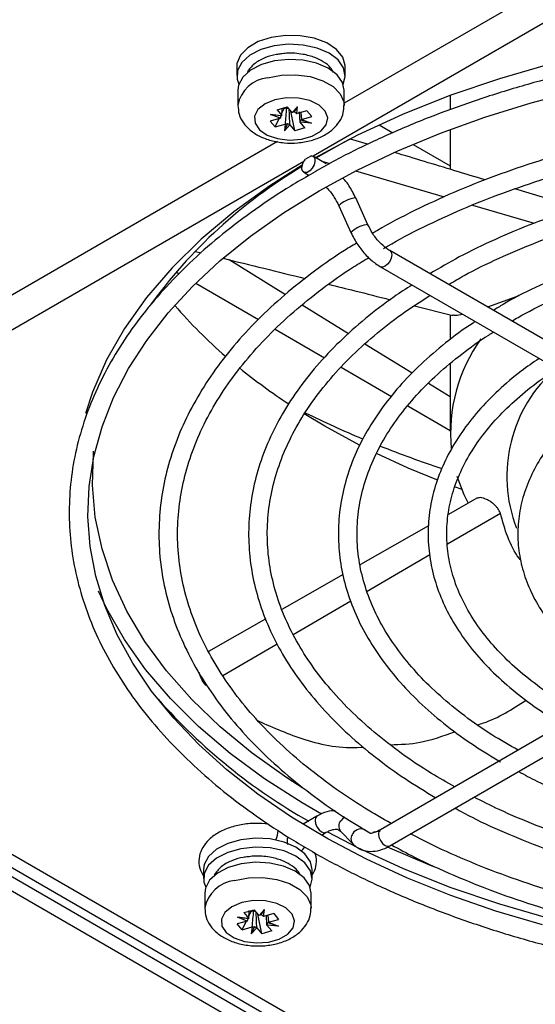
# Model space of a CAD drawing. Header units: millimetres. Extents: x 11 to 939, y -289 to 1138.
# Tile 5 of 86: x 792 to 815, y -262 to -217. Entities that reach past the tile are written whole.
import ezdxf

# ---------------------------------------------------------------- set-up
doc = ezdxf.new("R2010")
doc.units = ezdxf.units.MM

msp = doc.modelspace()

# ---------------------------------------------------------------- linework, layer by layer
at = {"color": 8, "linetype": 'Continuous', "lineweight": 25}
for p, q in [((883.57, -178.382), (805.311, -223.56)), ((804.886, -223.805), (770.928, -243.409))]:
    msp.add_line(p, q, dxfattribs=at)
at = {"color": 7, "linetype": 'Continuous', "lineweight": 25}
for p, q in [((839.049, -202.492), (806.728, -221.15)), ((801.828, -219.488), (801.828, -219.897)), ((806.778, -219.897), (806.778, -219.488)), ((801.878, -220.556), (801.878, -221.25)), ((806.728, -221.25), (806.728, -220.556)), ((811.563, -220.794), (811.563, -221.442)), ((803.666, -221.448), (804.129, -221.318)), ((803.94, -221.371), (803.974, -221.412)), ((804.111, -221.373), (803.974, -221.412)), ((804.352, -221.582), (804.129, -221.318)), ((804.606, -221.313), (804.352, -221.582)), ((804.459, -221.549), (804.606, -221.313)), ((804.563, -221.624), (804.606, -221.313)), ((803.817, -221.834), (803.359, -221.963)), ((803.367, -221.662), (803.889, -221.713)), ((803.817, -221.834), (803.367, -221.662)), ((803.848, -221.721), (803.367, -221.662)), ((803.585, -222.23), (803.766, -221.848)), ((803.666, -221.448), (803.889, -221.713)), ((803.819, -221.832), (803.817, -221.834)), ((803.889, -221.713), (803.891, -221.713)), ((803.891, -221.713), (803.904, -221.433)), ((803.897, -221.573), (803.974, -221.412)), ((804.477, -222.408), (804.296, -221.515)), ((804.352, -221.582), (804.354, -221.583)), ((804.561, -221.624), (804.563, -221.624)), ((805.021, -221.495), (804.563, -221.624)), ((804.715, -222.01), (804.695, -221.548)), ((804.756, -221.57), (804.786, -221.891)), ((804.789, -221.891), (805.247, -221.762)), ((805.021, -221.495), (805.247, -221.762)), ((803.585, -222.23), (803.359, -221.963)), ((803.585, -222.23), (804.043, -222.101)), ((804.147, -222.075), (804, -222.412)), ((804.043, -222.101), (804, -222.412)), ((804, -222.412), (804.254, -222.143)), ((804.045, -222.1), (804.043, -222.101)), ((804.254, -222.143), (804.252, -222.141)), ((804.254, -222.143), (804.477, -222.408)), ((804.94, -222.277), (804.477, -222.408)), ((804.716, -222.013), (804.715, -222.01)), ((804.94, -222.277), (804.716, -222.013)), ((805.239, -222.063), (804.716, -222.013)), ((804.758, -221.903), (805.239, -222.063)), ((804.786, -221.891), (804.789, -221.891)), ((804.789, -221.891), (805.239, -222.063)), ((808.315, -222.134), (808.951, -222.501)), ((811.563, -222.353), (811.563, -224.164)), ((803.694, -222.902), (771.373, -241.56)), ((807.79, -223.02), (807.013, -222.785)), ((809.868, -223.03), (811.563, -224.009)), ((805.238, -223.54), (804.959, -223.7)), ((805.912, -223.906), (805.311, -223.559)), ((805.703, -223.786), (806.072, -223.894)), ((804.886, -224.295), (805.129, -224.436)), ((807.248, -224.237), (811.289, -225.417)), ((817.363, -225.92), (814.504, -225.054)), ((806.481, -225.819), (807.036, -227.038)), ((807.81, -226.685), (807.254, -225.466)), ((812.572, -225.792), (815.387, -226.614)), ((799.953, -227.906), (800.205, -227.967)), ((828.742, -239.372), (808.803, -227.862)), ((804.045, -229.867), (801.481, -228.279)), ((799.069, -228.83), (799.213, -228.913)), ((808.378, -228.598), (828.317, -240.108)), ((799.967, -229.349), (802.821, -230.996)), ((814.692, -229.923), (813.254, -230.431)), ((806.923, -231.648), (804.81, -230.34)), ((809.926, -230.372), (811.677, -230.812)), ((811.563, -230.783), (811.563, -231.91)), ((803.588, -231.439), (805.834, -232.735)), ((809.825, -233.445), (807.675, -232.114)), ((811.563, -233.005), (811.563, -236.097)), ((806.589, -233.172), (808.883, -234.496)), ((811.563, -234.521), (810.568, -233.904)), ((809.629, -234.926), (811.563, -236.043)), ((812.098, -238.738), (811.76, -238.613)), ((812.77, -239.134), (811.48, -239.869)), ((811.435, -241.216), (813.843, -239.807)), ((807.77, -243.36), (810.627, -241.689)), ((806.682, -242.605), (803.889, -244.198)), ((828.317, -242.71), (808.378, -254.22)), ((804.404, -245.33), (807.025, -243.796)), ((808.803, -254.957), (828.742, -243.446)), ((803.152, -244.618), (800.548, -246.103)), ((801.201, -247.204), (803.677, -245.756)), ((780.686, -250.063), (813.92, -269.248)), ((781.058, -249.866), (822.794, -273.96)), ((781.958, -249.777), (823.466, -273.738)), ((780.12, -250.389), (813.354, -269.575)), ((805.487, -253.603), (804.857, -253.967)), ((805.691, -254.467), (805.912, -254.339)), ((806.561, -254.286), (807.117, -254.863)), ((808.383, -254.218), (808.378, -254.22)), ((800.321, -256.035), (800.321, -256.444)), ((805.271, -256.444), (805.271, -256.035)), ((800.371, -257.103), (800.371, -257.797)), ((805.221, -257.797), (805.221, -257.103)), ((802.159, -257.995), (802.622, -257.865)), ((802.159, -257.995), (802.382, -258.259)), ((802.384, -258.26), (802.401, -257.896)), ((802.39, -258.12), (802.467, -257.959)), ((802.433, -257.918), (802.467, -257.959)), ((802.604, -257.92), (802.467, -257.959)), ((802.845, -258.129), (802.622, -257.865)), ((802.97, -258.955), (802.789, -258.062)), ((803.099, -257.86), (802.845, -258.129)), ((802.845, -258.129), (802.847, -258.129)), ((802.951, -258.096), (803.099, -257.86)), ((803.056, -258.171), (803.099, -257.86)), ((803.514, -258.042), (803.056, -258.171)), ((803.208, -258.557), (803.19, -258.133)), ((803.249, -258.117), (803.279, -258.438)), ((803.514, -258.042), (803.74, -258.309)), ((802.31, -258.381), (801.852, -258.51)), ((802.078, -258.777), (801.852, -258.51)), ((801.86, -258.209), (802.382, -258.259)), ((802.31, -258.381), (801.86, -258.209)), ((802.341, -258.268), (801.86, -258.209)), ((802.078, -258.777), (802.259, -258.395)), ((802.312, -258.379), (802.31, -258.381)), ((802.382, -258.259), (802.384, -258.26)), ((803.054, -258.17), (803.056, -258.171)), ((803.209, -258.56), (803.208, -258.557)), ((803.433, -258.824), (803.209, -258.56)), ((803.732, -258.61), (803.209, -258.56)), ((803.251, -258.45), (803.732, -258.61)), ((803.279, -258.438), (803.282, -258.438)), ((803.282, -258.438), (803.74, -258.309)), ((803.282, -258.438), (803.732, -258.61)), ((802.078, -258.777), (802.536, -258.648)), ((802.64, -258.622), (802.493, -258.959)), ((802.536, -258.648), (802.493, -258.959)), ((802.493, -258.959), (802.747, -258.69)), ((802.538, -258.646), (802.536, -258.648)), ((802.747, -258.69), (802.745, -258.688)), ((802.747, -258.69), (802.97, -258.955)), ((803.433, -258.824), (802.97, -258.955))]:
    msp.add_line(p, q, dxfattribs=at)
at = {"color": 7, "linetype": 'Continuous', "lineweight": 25, "flags": 128}
for points in [[(857.442, -223.632), (855.513, -222.606), (853.463, -221.661), (851.302, -220.802), (849.041, -220.035), (846.692, -219.361), (844.265, -218.785), (841.775, -218.31), (839.232, -217.938), (836.65, -217.671), (834.042, -217.511), (831.421, -217.457), (828.799, -217.511), (826.191, -217.671), (823.609, -217.938), (821.066, -218.31), (818.576, -218.785), (816.149, -219.361), (813.8, -220.035), (811.539, -220.802), (809.378, -221.661), (807.328, -222.606), (805.399, -223.632)], [(806.778, -219.488), (806.777, -219.44), (806.662, -219.056), (806.373, -218.705), (805.93, -218.411), (805.366, -218.198), (804.723, -218.08), (804.05, -218.067), (803.395, -218.159), (802.807, -218.35), (802.331, -218.625), (802.001, -218.964), (801.841, -219.342), (801.828, -219.488)], [(806.683, -220.288), (806.777, -219.931), (806.702, -219.544), (806.448, -219.184), (806.035, -218.876), (805.494, -218.644), (804.865, -218.505), (804.194, -218.469), (803.53, -218.539), (802.925, -218.71), (802.421, -218.969), (802.057, -219.296), (801.86, -219.668), (801.844, -220.057), (801.923, -220.288)], [(806.728, -220.556), (806.653, -220.211), (806.405, -219.858), (806, -219.556), (805.47, -219.329), (804.853, -219.193), (804.196, -219.158), (803.546, -219.226), (802.953, -219.394), (802.459, -219.647), (802.103, -219.968), (801.909, -220.332), (801.878, -220.556)], [(815.757, -258.559), (813.63, -257.926), (811.58, -257.215), (809.618, -256.428), (807.75, -255.569), (805.986, -254.643), (804.332, -253.653), (802.796, -252.603), (801.385, -251.5), (800.104, -250.346), (798.959, -249.149), (797.953, -247.913), (797.092, -246.643), (796.378, -245.344), (795.814, -244.021), (795.403, -242.679), (795.147, -241.324), (795.047, -239.96), (795.105, -238.593), (795.32, -237.231), (795.692, -235.879), (796.22, -234.544), (796.899, -233.232), (797.728, -231.949), (798.701, -230.7), (799.816, -229.49), (801.067, -228.324), (802.45, -227.206), (803.958, -226.143), (805.585, -225.138), (807.324, -224.196), (809.168, -223.32), (811.109, -222.516), (813.139, -221.787), (815.248, -221.135), (817.428, -220.564)], [(803.568, -220.994), (803.119, -221.179), (802.799, -221.437), (802.641, -221.742), (802.663, -222.061), (802.863, -222.357), (803.22, -222.6), (803.693, -222.763), (804.233, -222.829), (804.78, -222.79), (805.275, -222.65), (805.665, -222.425), (805.908, -222.139), (805.977, -221.823), (805.864, -221.512), (805.582, -221.238), (805.161, -221.032), (804.648, -220.917), (804.097, -220.903), (803.568, -220.994)], [(804.035, -221.344), (804.053, -221.352), (804.111, -221.373)], [(805.449, -223.639), (806.746, -222.904), (807, -222.769)], [(805.238, -223.54), (805.332, -223.574), (805.388, -223.668), (805.396, -223.804), (805.355, -223.96), (805.272, -224.111), (805.16, -224.232), (805.037, -224.302), (804.925, -224.311), (804.842, -224.256), (804.801, -224.147), (804.809, -224.002), (804.865, -223.844), (804.959, -223.7)], [(804.816, -223.972), (803.339, -224.909), (801.703, -226.092), (800.216, -227.339), (798.886, -228.645), (797.719, -230.001), (796.722, -231.401), (795.899, -232.839), (795.255, -234.307), (794.933, -235.274)], [(807.431, -236.715), (805.838, -235.85), (804.906, -235.291)], [(804.845, -252.335), (804.117, -251.866), (802.529, -250.734), (801.081, -249.54), (799.781, -248.291), (798.635, -246.993), (797.649, -245.652), (796.827, -244.274), (796.174, -242.867), (795.692, -241.437), (795.385, -239.99), (795.253, -238.535), (795.297, -237.079), (795.306, -236.984)], [(810.949, -238.302), (809.646, -237.76), (808.202, -237.098)], [(812.379, -239.347), (812.2, -238.976), (811.881, -238.139)], [(810.565, -240.391), (807.476, -242.152), (807.453, -242.165)], [(805.688, -253.511), (804.81, -253.004), (803.1, -251.909), (801.524, -250.748), (800.092, -249.527), (798.808, -248.253), (797.68, -246.93), (796.713, -245.565), (795.911, -244.165), (795.531, -243.358)], [(805.965, -254.318), (807.328, -255.028), (809.378, -255.972), (811.539, -256.831), (813.8, -257.599), (816.149, -258.272), (818.576, -258.848), (821.066, -259.323), (823.609, -259.695), (826.191, -259.962), (828.799, -260.123), (831.421, -260.176), (834.042, -260.123), (836.65, -259.962), (839.232, -259.695), (841.775, -259.323), (844.265, -258.848), (846.692, -258.272), (849.041, -257.599), (851.302, -256.831), (853.463, -255.972), (855.513, -255.028), (856.878, -254.317)], [(805.271, -256.035), (805.195, -255.683), (804.941, -255.322), (804.528, -255.015), (803.987, -254.783), (803.358, -254.644), (802.686, -254.608), (802.023, -254.678), (801.418, -254.849), (800.914, -255.107), (800.55, -255.435), (800.353, -255.807), (800.321, -256.035)], [(805.176, -256.835), (805.27, -256.478), (805.195, -256.091), (804.941, -255.731), (804.528, -255.423), (803.987, -255.191), (803.358, -255.052), (802.686, -255.016), (802.023, -255.086), (801.418, -255.257), (800.914, -255.515), (800.55, -255.843), (800.353, -256.215), (800.337, -256.604), (800.416, -256.835)], [(811.028, -255.986), (810.666, -255.846), (808.7, -255.021)], [(805.221, -257.103), (805.146, -256.758), (804.898, -256.405), (804.493, -256.103), (803.963, -255.876), (803.346, -255.74), (802.689, -255.705), (802.039, -255.773), (801.446, -255.94), (800.952, -256.194), (800.596, -256.515), (800.402, -256.879), (800.371, -257.103)], [(802.061, -257.541), (801.612, -257.725), (801.292, -257.984), (801.134, -258.289), (801.156, -258.607), (801.356, -258.904), (801.712, -259.147), (802.186, -259.31), (802.726, -259.376), (803.273, -259.337), (803.768, -259.197), (804.158, -258.972), (804.401, -258.686), (804.47, -258.37), (804.357, -258.059), (804.075, -257.785), (803.654, -257.579), (803.141, -257.463), (802.59, -257.45), (802.061, -257.541)], [(802.528, -257.891), (802.545, -257.899), (802.604, -257.92)]]:
    msp.add_lwpolyline(points, dxfattribs=at)
at = {"color": 8, "linetype": 'Continuous', "lineweight": 25, "flags": 128}
for points in [[(803.239, -219.992), (803.867, -219.873), (804.527, -219.856), (805.17, -219.943), (805.749, -220.126), (806.22, -220.393), (806.55, -220.724), (806.713, -221.093), (806.728, -221.253)], [(807.254, -225.466), (807.239, -225.459), (807.168, -225.469)], [(807.81, -226.686), (807.794, -226.678), (807.723, -226.688)], [(808.891, -228.056), (808.868, -228.202), (808.803, -228.353), (808.706, -228.484), (808.591, -228.577), (808.476, -228.617), (808.378, -228.598), (808.378, -228.598)], [(808.805, -227.863), (808.868, -227.937), (808.891, -228.056)], [(805.487, -253.603), (805.422, -253.678), (805.399, -253.798)], [(806.751, -253.658), (806.683, -253.7), (806.567, -253.818)], [(805.399, -253.798), (805.422, -253.944), (805.487, -254.094), (805.584, -254.225), (805.699, -254.318), (805.814, -254.358), (805.912, -254.339), (805.913, -254.339)], [(808.378, -254.22), (808.378, -254.22), (808.313, -254.295), (808.29, -254.415)], [(808.29, -254.415), (808.313, -254.561), (808.378, -254.711), (808.476, -254.843), (808.591, -254.935), (808.706, -254.975), (808.803, -254.957)], [(804.778, -255.18), (804.838, -255.123), (804.927, -254.998)], [(801.732, -256.539), (802.36, -256.42), (803.02, -256.403), (803.663, -256.49), (804.242, -256.673), (804.713, -256.94), (805.043, -257.271), (805.206, -257.64), (805.221, -257.8)]]:
    msp.add_lwpolyline(points, dxfattribs=at)
at = {"color": 8, "linetype": 'Continuous', "lineweight": 25}
for centre, radius, start, end in [((803.395, -221.526), 1.541, 95.7754, 169.6943), ((807.366, -226.71), 1.257, 99.0608, 134.784), ((807.915, -227.915), 1.242, 98.885, 135.055), ((806.839, -254.055), 0.362, 138.9427, 219.6457), ((807.395, -254.633), 0.362, 138.9428, 219.6437), ((807.478, -254.598), 0.41, 52.458, 150.359), ((801.888, -258.073), 1.541, 95.7754, 169.6943)]:
    msp.add_arc(centre, radius, start, end, dxfattribs=at)
at = {"color": 7, "linetype": 'Continuous', "lineweight": 25}
for centre, radius, start, end in [((804.29, -220.755), 0.643, 253.8741, 261.0745), ((816.816, -244.143), 23.425, 120.8523, 144.0947), ((815.94, -215.72), 22.383, 220.8286, 229.2421), ((818.898, -236.162), 7.324, 144.2222, 185.597), ((819.893, -210.99), 28.549, 231.0859, 236.6581), ((820.667, -238.141), 6.528, 131.0415, 201.1308), ((824.923, -194.849), 45.058, 243.6936, 247.3364), ((827.29, -189.07), 51.304, 248.3525, 251.6872), ((818.201, -230.655), 26.621, 221.4501, 240.5607), ((802.364, -254.179), 1.351, 337.9153, 357.12), ((802.783, -257.302), 0.643, 253.8741, 261.0745)]:
    msp.add_arc(centre, radius, start, end, dxfattribs=at)
for centre, major_axis, ratio, start_param, end_param in [((804.292, -221.774), (0.376, 0.384), 0.766833, 2.103877, 2.336866), ((804.306, -221.772), (0.479, -0.037), 0.111641, 2.629229, 2.856071), ((804.286, -221.777), (0.475, 0.219), 0.295396, 1.066881, 1.293723), ((804.322, -221.766), (0.457, -0.301), 0.468503, 1.348279, 1.581268), ((804.284, -221.764), (0.463, 0.281), 0.419933, 3.94023, 4.173219), ((804.32, -221.788), (0.432, -0.346), 0.601998, 4.793854, 5.020697), ((804.3, -221.794), (0.251, 0.445), 0.916826, 4.741681, 4.968523), ((804.314, -221.756), (0.477, -0.128), 0.172096, 5.955579, 6.188568), ((802.779, -258.324), (0.475, 0.219), 0.295396, 1.066881, 1.293723), ((802.815, -258.313), (0.457, -0.301), 0.468503, 1.348279, 1.581268), ((802.785, -258.321), (0.376, 0.384), 0.766833, 2.103877, 2.336866), ((802.799, -258.319), (0.479, -0.037), 0.111641, 2.629229, 2.856071), ((802.793, -258.341), (0.251, 0.445), 0.916826, 4.741681, 4.968523), ((802.807, -258.302), (0.477, -0.128), 0.172096, 5.955579, 6.188568), ((802.777, -258.311), (0.463, 0.281), 0.419933, 3.94023, 4.173219), ((802.813, -258.335), (0.432, -0.346), 0.601998, 4.793854, 5.020697)]:
    msp.add_ellipse(centre, major_axis=major_axis, ratio=ratio, start_param=start_param, end_param=end_param, dxfattribs=at)
for points, knots in [([(857.655, -224.386), (857.349, -224.213), (856.463, -223.712), (854.914, -222.935), (852.981, -222.081), (850.955, -221.303), (848.848, -220.603), (846.666, -219.985), (844.421, -219.45), (842.12, -219.002), (839.774, -218.642), (837.393, -218.371), (834.987, -218.191), (832.566, -218.102), (830.14, -218.104), (827.72, -218.198), (825.315, -218.384), (822.936, -218.66), (820.592, -219.025), (818.295, -219.478), (816.052, -220.017), (813.875, -220.639), (811.772, -221.344), (809.75, -222.125), (807.826, -222.986), (806.303, -223.744), (805.465, -224.238), (805.196, -224.397)], [0, 0, 0, 0, 0.021959, 0.063652, 0.105343, 0.147028, 0.188706, 0.230376, 0.27204, 0.313698, 0.35535, 0.396998, 0.438644, 0.480287, 0.52193, 0.563573, 0.605217, 0.646864, 0.688514, 0.730169, 0.77183, 0.813498, 0.855175, 0.896859, 0.938554, 0.980257, 1, 1, 1, 1]), ([(803.842, -218.911), (803.773, -218.918), (803.525, -218.942), (803.114, -219.072), (802.634, -219.316), (802.441, -219.558), (802.34, -219.685)], [0, 0, 0, 0, 0.101638, 0.366281, 0.665419, 1, 1, 1, 1]), ([(806.232, -219.751), (806.197, -219.678), (806.104, -219.49), (805.795, -219.265), (805.374, -219.052), (804.808, -218.901), (804.259, -218.853), (803.928, -218.899), (803.842, -218.911)], [0, 0, 0, 0, 0.1124013, 0.2925798, 0.456536, 0.6559085, 0.9099671, 1, 1, 1, 1]), ([(802.342, -219.687), (802.338, -219.692), (802.321, -219.715), (802.313, -219.747), (802.318, -219.772), (802.319, -219.775)], [0, 0, 0, 0, 0.229507, 0.928318, 1, 1, 1, 1]), ([(801.886, -221.249), (801.895, -221.386), (801.914, -221.67), (802.123, -222.059), (802.438, -222.396), (802.863, -222.669), (803.39, -222.867), (803.989, -222.972), (804.616, -222.972), (805.229, -222.865), (805.773, -222.656), (806.213, -222.361), (806.523, -222.001), (806.705, -221.62), (806.712, -221.362), (806.715, -221.252)], [0, 0, 0, 0, 0.06612, 0.13726, 0.209744, 0.287733, 0.371494, 0.45721, 0.542962, 0.629558, 0.718065, 0.799742, 0.875501, 0.946827, 1, 1, 1, 1]), ([(854.763, -227.035), (854.475, -226.872), (853.638, -226.399), (852.17, -225.669), (850.335, -224.871), (848.408, -224.15), (846.401, -223.508), (844.323, -222.949), (842.183, -222.474), (839.993, -222.086), (837.763, -221.787), (835.502, -221.578), (833.222, -221.46), (830.933, -221.434), (828.647, -221.499), (826.374, -221.656), (824.125, -221.903), (821.91, -222.24), (819.741, -222.665), (817.627, -223.177), (815.578, -223.771), (813.604, -224.448), (811.713, -225.2), (809.925, -226.034), (808.695, -226.662), (808.096, -227.029), (808.024, -227.074)], [0, 0, 0, 0, 0.023256, 0.067407, 0.111555, 0.155696, 0.199828, 0.24395, 0.288064, 0.332171, 0.376273, 0.420369, 0.464463, 0.508555, 0.552647, 0.596741, 0.640837, 0.684937, 0.729044, 0.773158, 0.817281, 0.861414, 0.905558, 0.949714, 0.993882, 1, 1, 1, 1]), ([(808.519, -227.768), (808.577, -227.733), (809.149, -227.382), (810.34, -226.777), (812.091, -225.963), (813.949, -225.227), (815.889, -224.565), (817.907, -223.982), (819.99, -223.481), (822.13, -223.065), (824.316, -222.736), (826.537, -222.495), (828.782, -222.344), (831.04, -222.283), (833.3, -222.313), (835.551, -222.434), (837.781, -222.645), (839.98, -222.945), (842.137, -223.332), (844.241, -223.804), (846.282, -224.36), (848.25, -224.996), (850.135, -225.708), (851.927, -226.494), (853.316, -227.192), (854.094, -227.633), (854.338, -227.771)], [0, 0, 0, 0, 0.005055, 0.049323, 0.093594, 0.137873, 0.18216, 0.226458, 0.270765, 0.31508, 0.359402, 0.40373, 0.448063, 0.492398, 0.536734, 0.581069, 0.625402, 0.669731, 0.714053, 0.758368, 0.802674, 0.846969, 0.891253, 0.935524, 0.979783, 1, 1, 1, 1]), ([(813.154, -224.645), (812.231, -224.366), (810.852, -223.948), (809.473, -223.53), (809.017, -223.392)], [0, 0, 0, 0, 0.669061, 1, 1, 1, 1]), ([(851.872, -228.704), (851.601, -228.551), (850.816, -228.109), (849.435, -227.429), (847.704, -226.691), (845.882, -226.031), (843.983, -225.451), (842.016, -224.954), (839.992, -224.543), (837.921, -224.22), (835.816, -223.986), (833.686, -223.844), (831.545, -223.793), (829.403, -223.833), (827.271, -223.965), (825.163, -224.188), (823.088, -224.501), (821.058, -224.902), (819.083, -225.389), (817.176, -225.959), (815.345, -226.61), (813.603, -227.34), (812.017, -228.103), (811.068, -228.656), (810.625, -228.913)], [0, 0, 0, 0, 0.024635, 0.071397, 0.118156, 0.164905, 0.211642, 0.258368, 0.305084, 0.351791, 0.398491, 0.445187, 0.49188, 0.538572, 0.585266, 0.631963, 0.678666, 0.725376, 0.772095, 0.818827, 0.865572, 0.912332, 0.959107, 1, 1, 1, 1]), ([(805.196, -224.397), (804.891, -224.57), (804.007, -225.073), (802.667, -225.975), (801.178, -227.094), (799.822, -228.272), (798.6, -229.499), (797.518, -230.771), (796.581, -232.082), (795.793, -233.427), (795.158, -234.8), (794.678, -236.193), (794.356, -237.6), (794.192, -239.016), (794.186, -240.434), (794.339, -241.848), (794.648, -243.252), (795.113, -244.641), (795.733, -246.009), (796.504, -247.351), (797.424, -248.66), (798.489, -249.932), (799.695, -251.161), (801.036, -252.341), (802.507, -253.467), (804.101, -254.535), (805.81, -255.539), (807.628, -256.476), (809.547, -257.341), (811.559, -258.131), (813.654, -258.844), (815.825, -259.475), (818.061, -260.023), (820.353, -260.485), (822.692, -260.859), (825.068, -261.144), (827.471, -261.339), (829.891, -261.442), (832.317, -261.454), (834.739, -261.375), (837.147, -261.204), (839.531, -260.942), (841.88, -260.591), (844.186, -260.152), (846.437, -259.627), (848.626, -259.017), (850.741, -258.326), (852.776, -257.555), (854.72, -256.709), (856.565, -255.791), (858.305, -254.803), (859.931, -253.751), (861.436, -252.639), (862.813, -251.47), (864.057, -250.251), (865.161, -248.986), (866.122, -247.68), (866.934, -246.34), (867.593, -244.971), (868.097, -243.581), (868.445, -242.175), (868.634, -240.761), (868.664, -239.343), (868.537, -237.928), (868.252, -236.522), (867.812, -235.13), (867.216, -233.758), (866.469, -232.412), (865.572, -231.097), (864.531, -229.818), (863.344, -228.583), (862.08, -227.433), (861.149, -226.724), (860.709, -226.39)], [0, 0, 0, 0, 0.007507, 0.021763, 0.036019, 0.050275, 0.064526, 0.078768, 0.092996, 0.107205, 0.121389, 0.135543, 0.149668, 0.163767, 0.177847, 0.191922, 0.205999, 0.220091, 0.234206, 0.24835, 0.262521, 0.276717, 0.290934, 0.305164, 0.319405, 0.33365, 0.347899, 0.362147, 0.376393, 0.390638, 0.40488, 0.419119, 0.433357, 0.447592, 0.461825, 0.476057, 0.490288, 0.504518, 0.518747, 0.532977, 0.547207, 0.561438, 0.57567, 0.589904, 0.604139, 0.618377, 0.632618, 0.646862, 0.661108, 0.675358, 0.689611, 0.703867, 0.718123, 0.732379, 0.746631, 0.760875, 0.775105, 0.789318, 0.803506, 0.817665, 0.831795, 0.845897, 0.85998, 0.874054, 0.88813, 0.902219, 0.91633, 0.930469, 0.944636, 0.958829, 0.973042, 0.987271, 1, 1, 1, 1]), ([(805.892, -224.971), (805.92, -224.997), (806.06, -225.12), (806.274, -225.417), (806.415, -225.692), (806.481, -225.819)], [0, 0, 0, 0, 0.122925, 0.594569, 1, 1, 1, 1]), ([(807.254, -225.466), (807.206, -225.368), (807.066, -225.086), (806.866, -224.765), (806.695, -224.589), (806.661, -224.554)], [0, 0, 0, 0, 0.300053, 0.864195, 1, 1, 1, 1]), ([(811.507, -229.391), (811.733, -229.258), (812.449, -228.838), (813.772, -228.199), (815.461, -227.477), (817.246, -226.832), (819.109, -226.263), (821.042, -225.777), (823.034, -225.374), (825.072, -225.057), (827.147, -224.829), (829.246, -224.691), (831.357, -224.643), (833.468, -224.685), (835.568, -224.818), (837.645, -225.041), (839.687, -225.352), (841.681, -225.75), (843.618, -226.232), (845.486, -226.795), (847.275, -227.437), (848.973, -228.153), (850.358, -228.828), (851.153, -229.275), (851.447, -229.44)], [0, 0, 0, 0, 0.021874, 0.06934, 0.116813, 0.164297, 0.211793, 0.259302, 0.306822, 0.354351, 0.401889, 0.449432, 0.496979, 0.544526, 0.592073, 0.639615, 0.687151, 0.734678, 0.782195, 0.829698, 0.877186, 0.924659, 0.972115, 1, 1, 1, 1]), ([(848.981, -230.373), (848.729, -230.232), (848, -229.822), (846.712, -229.195), (845.092, -228.522), (843.384, -227.927), (841.602, -227.414), (839.755, -226.985), (837.856, -226.643), (835.917, -226.39), (833.949, -226.227), (831.966, -226.156), (829.98, -226.177), (828.002, -226.289), (826.046, -226.493), (824.124, -226.786), (822.247, -227.168), (820.428, -227.635), (818.679, -228.186), (817.007, -228.815), (815.434, -229.525), (814.269, -230.118), (813.67, -230.494), (813.523, -230.586)], [0, 0, 0, 0, 0.026564, 0.076978, 0.127388, 0.177783, 0.228163, 0.278528, 0.32888, 0.379222, 0.429556, 0.479886, 0.530214, 0.580544, 0.630878, 0.681219, 0.731571, 0.781936, 0.832317, 0.882718, 0.933139, 0.983582, 1, 1, 1, 1]), ([(808.432, -227.563), (808.392, -227.528), (808.241, -227.396), (808.016, -227.088), (807.875, -226.813), (807.81, -226.685)], [0, 0, 0, 0, 0.162607, 0.612912, 1, 1, 1, 1]), ([(807.036, -227.038), (807.084, -227.137), (807.223, -227.421), (807.521, -227.858), (807.929, -228.3), (808.231, -228.5), (808.378, -228.598)], [0, 0, 0, 0, 0.1519376, 0.4376013, 0.7254278, 1, 1, 1, 1]), ([(814.367, -231.073), (814.462, -231.015), (815.002, -230.688), (816.097, -230.151), (817.644, -229.474), (819.291, -228.876), (821.016, -228.353), (822.811, -227.913), (824.662, -227.556), (826.557, -227.287), (828.485, -227.106), (830.433, -227.015), (832.387, -227.014), (834.335, -227.104), (836.263, -227.284), (838.16, -227.553), (840.011, -227.909), (841.807, -228.349), (843.533, -228.87), (845.18, -229.469), (846.735, -230.141), (847.841, -230.703), (848.428, -231.037), (848.556, -231.109)], [0, 0, 0, 0, 0.011005, 0.062252, 0.113507, 0.164777, 0.216064, 0.267367, 0.318686, 0.370017, 0.421357, 0.472705, 0.524056, 0.575407, 0.626753, 0.678092, 0.729419, 0.780732, 0.832027, 0.883302, 0.934555, 0.985786, 1, 1, 1, 1]), ([(807.306, -227.512), (807.089, -227.642), (806.339, -228.092), (805.178, -228.927), (803.832, -230.011), (802.624, -231.152), (801.552, -232.339), (800.625, -233.567), (799.845, -234.831), (799.218, -236.124), (798.747, -237.439), (798.433, -238.769), (798.277, -240.107), (798.279, -241.447), (798.44, -242.782), (798.757, -244.106), (799.23, -245.414), (799.857, -246.7), (800.634, -247.957), (801.559, -249.18), (802.627, -250.363), (803.833, -251.501), (805.174, -252.584), (806.526, -253.545), (807.482, -254.114), (807.903, -254.364)], [0, 0, 0, 0, 0.018507, 0.063827, 0.109146, 0.154455, 0.199738, 0.244977, 0.29015, 0.335232, 0.380207, 0.425069, 0.469831, 0.514524, 0.559195, 0.603879, 0.648622, 0.693458, 0.738401, 0.783446, 0.828579, 0.873779, 0.919024, 0.964297, 1, 1, 1, 1]), ([(808.803, -227.862), (808.748, -227.828), (808.625, -227.754), (808.5, -227.631), (808.432, -227.563)], [0, 0, 0, 0, 0.448153, 1, 1, 1, 1]), ([(808.869, -253.937), (808.464, -253.708), (807.525, -253.177), (806.187, -252.272), (804.84, -251.24), (803.627, -250.157), (802.548, -249.029), (801.61, -247.863), (800.816, -246.664), (800.17, -245.437), (799.675, -244.188), (799.333, -242.921), (799.146, -241.643), (799.116, -240.358), (799.243, -239.073), (799.529, -237.796), (799.97, -236.532), (800.564, -235.289), (801.309, -234.074), (802.2, -232.89), (803.233, -231.745), (804.402, -230.643), (805.708, -229.593), (806.857, -228.768), (807.611, -228.318), (807.845, -228.178)], [0, 0, 0, 0, 0.0338954, 0.0786784, 0.1234582, 0.1682402, 0.2130359, 0.2578616, 0.3027389, 0.3476932, 0.392751, 0.437932, 0.4832405, 0.5286561, 0.5741316, 0.6195855, 0.6649568, 0.7102125, 0.7553462, 0.8003711, 0.8453104, 0.8901894, 0.9350301, 0.9798501, 1, 1, 1, 1]), ([(801.205, -228.212), (801.827, -228.363), (803.077, -228.668), (804.324, -228.977), (804.951, -229.132)], [0, 0, 0, 0, 0.496586, 1, 1, 1, 1]), ([(809.815, -229.427), (809.541, -229.603), (808.785, -230.087), (807.68, -230.948), (806.498, -231.998), (805.458, -233.101), (804.559, -234.246), (803.808, -235.428), (803.21, -236.639), (802.766, -237.873), (802.481, -239.122), (802.354, -240.378), (802.386, -241.635), (802.575, -242.885), (802.921, -244.123), (803.422, -245.341), (804.075, -246.535), (804.877, -247.697), (805.825, -248.822), (806.913, -249.903), (808.137, -250.932), (809.457, -251.895), (810.427, -252.48), (810.9, -252.765)], [0, 0, 0, 0, 0.0278914, 0.0769661, 0.126033, 0.1750741, 0.2240645, 0.2729737, 0.3217692, 0.3704253, 0.4189332, 0.4673107, 0.5156043, 0.5638758, 0.6121775, 0.6605711, 0.7090944, 0.7577575, 0.8065472, 0.8554374, 0.9043982, 0.9534025, 1, 1, 1, 1]), ([(806.017, -229.395), (806.416, -229.493), (807.359, -229.725), (808.289, -229.96), (808.825, -230.095)], [0, 0, 0, 0, 0.422991, 1, 1, 1, 1]), ([(811.762, -252.267), (811.407, -252.069), (810.551, -251.589), (809.325, -250.759), (808.076, -249.792), (806.962, -248.775), (805.983, -247.716), (805.145, -246.619), (804.453, -245.492), (803.909, -244.339), (803.517, -243.166), (803.279, -241.979), (803.197, -240.782), (803.272, -239.584), (803.505, -238.39), (803.895, -237.209), (804.438, -236.047), (805.132, -234.912), (805.972, -233.81), (806.952, -232.746), (808.071, -231.727), (809.289, -230.771), (810.194, -230.185), (810.634, -229.9)], [0, 0, 0, 0, 0.034023, 0.082133, 0.130238, 0.178346, 0.226474, 0.274645, 0.322892, 0.371251, 0.419758, 0.468435, 0.517271, 0.566217, 0.615174, 0.664038, 0.712753, 0.761307, 0.809715, 0.858013, 0.906234, 0.95441, 1, 1, 1, 1]), ([(812.133, -230.766), (812.012, -230.79), (811.802, -230.832), (811.718, -230.804), (811.682, -230.792)], [0, 0, 0, 0, 0.576528, 1, 1, 1, 1]), ([(812.702, -231.094), (812.668, -231.115), (812.177, -231.417), (811.338, -232.059), (810.205, -233.019), (809.22, -234.038), (808.373, -235.099), (807.674, -236.198), (807.129, -237.326), (806.739, -238.476), (806.508, -239.64), (806.436, -240.809), (806.522, -241.975), (806.766, -243.132), (807.165, -244.272), (807.718, -245.39), (808.421, -246.479), (809.27, -247.532), (810.26, -248.542), (811.389, -249.5), (812.581, -250.371), (813.451, -250.888), (813.856, -251.129)], [0, 0, 0, 0, 0.00395, 0.057161, 0.110369, 0.163549, 0.216666, 0.269677, 0.322535, 0.375203, 0.427671, 0.479974, 0.532188, 0.584393, 0.636674, 0.689107, 0.741727, 0.794526, 0.847472, 0.900523, 0.953638, 1, 1, 1, 1]), ([(814.648, -250.601), (814.243, -250.37), (813.38, -249.878), (812.199, -249.05), (811.086, -248.143), (810.108, -247.188), (809.268, -246.193), (808.572, -245.166), (808.022, -244.111), (807.623, -243.036), (807.377, -241.944), (807.286, -240.842), (807.353, -239.737), (807.577, -238.637), (807.957, -237.549), (808.491, -236.482), (809.174, -235.443), (810.002, -234.44), (810.966, -233.475), (812.074, -232.563), (812.935, -231.928), (813.459, -231.617), (813.532, -231.573)], [0, 0, 0, 0, 0.045965, 0.098077, 0.150185, 0.202302, 0.254456, 0.306687, 0.359047, 0.411592, 0.464364, 0.517367, 0.570538, 0.623734, 0.676798, 0.729652, 0.782285, 0.83473, 0.887041, 0.939268, 0.99145, 1, 1, 1, 1]), ([(815.609, -232.772), (815.333, -232.961), (814.66, -233.42), (813.735, -234.219), (812.825, -235.15), (812.062, -236.128), (811.446, -237.143), (810.985, -238.186), (810.682, -239.249), (810.538, -240.32), (810.553, -241.393), (810.726, -242.458), (811.055, -243.509), (811.537, -244.537), (812.17, -245.537), (812.951, -246.501), (813.87, -247.423), (814.931, -248.289), (815.875, -248.958), (816.503, -249.312), (816.694, -249.42)], [0, 0, 0, 0, 0.041197, 0.100131, 0.159029, 0.217838, 0.276488, 0.334907, 0.393045, 0.450907, 0.508574, 0.566179, 0.623835, 0.681675, 0.739773, 0.798132, 0.856705, 0.915428, 0.974238, 1, 1, 1, 1]), ([(817.547, -248.928), (817.398, -248.85), (816.814, -248.544), (815.909, -247.947), (814.845, -247.143), (813.918, -246.287), (813.127, -245.393), (812.478, -244.464), (811.976, -243.509), (811.623, -242.533), (811.423, -241.541), (811.378, -240.541), (811.491, -239.539), (811.761, -238.544), (812.186, -237.565), (812.762, -236.612), (813.483, -235.691), (814.347, -234.81), (815.317, -233.986), (816.061, -233.485), (816.422, -233.242)], [0, 0, 0, 0, 0.0195989, 0.0769259, 0.1342371, 0.1915494, 0.2488975, 0.3063387, 0.3639519, 0.4218279, 0.4800384, 0.5385841, 0.5973495, 0.656067, 0.7145276, 0.7726595, 0.8304942, 0.8881117, 0.9455952, 1, 1, 1, 1]), ([(818.515, -234.45), (818.345, -234.566), (817.82, -234.926), (817.073, -235.594), (816.28, -236.443), (815.639, -237.338), (815.148, -238.267), (814.815, -239.22), (814.641, -240.186), (814.627, -241.154), (814.771, -242.115), (815.072, -243.061), (815.525, -243.983), (816.128, -244.875), (816.875, -245.728), (817.765, -246.533), (818.666, -247.214), (819.317, -247.596), (819.583, -247.752)], [0, 0, 0, 0, 0.031906, 0.098662, 0.165355, 0.231887, 0.298133, 0.363977, 0.429377, 0.494423, 0.559326, 0.624272, 0.689488, 0.755098, 0.821103, 0.887415, 0.953922, 1, 1, 1, 1]), ([(813.843, -239.807), (813.829, -239.773), (813.804, -239.712), (813.731, -239.602), (813.643, -239.498), (813.533, -239.392), (813.382, -239.276), (813.165, -239.155), (812.929, -239.085), (812.825, -239.12), (812.772, -239.137)], [0, 0, 0, 0, 0.078479, 0.143983, 0.209791, 0.269585, 0.359757, 0.504481, 0.751602, 1, 1, 1, 1]), ([(814.776, -241.97), (814.749, -241.936), (814.501, -241.624), (814.146, -240.909), (813.944, -240.174), (813.843, -239.807)], [0, 0, 0, 0, 0.057949, 0.529033, 1, 1, 1, 1]), ([(800.1, -247.048), (800.118, -247.109), (800.16, -247.251), (800.261, -247.457), (800.356, -247.593), (800.41, -247.65), (800.421, -247.661)], [0, 0, 0, 0, 0.245199, 0.57361, 0.916462, 1, 1, 1, 1]), ([(812.802, -249.446), (812.892, -249.42), (813.661, -249.195), (814.381, -248.735), (815.016, -248.329)], [0, 0, 0, 0, 0.116938, 1, 1, 1, 1]), ([(802.807, -249.269), (803.502, -249.575), (804.972, -250.223), (806.644, -250.547), (807.567, -250.465), (807.608, -250.461)], [0, 0, 0, 0, 0.461534, 0.975987, 1, 1, 1, 1]), ([(808.836, -250.356), (809.289, -250.34), (810.273, -250.305), (811.25, -249.95), (811.777, -249.758)], [0, 0, 0, 0, 0.460091, 1, 1, 1, 1]), ([(814.67, -251.57), (814.948, -251.719), (815.714, -252.13), (817.083, -252.724), (818.753, -253.353), (820.507, -253.899), (822.329, -254.363), (824.208, -254.74), (826.132, -255.03), (828.09, -255.229), (830.068, -255.338), (832.055, -255.354), (834.037, -255.279), (836.004, -255.112), (837.941, -254.855), (839.838, -254.51), (841.681, -254.077), (843.461, -253.56), (845.163, -252.961), (846.751, -252.305), (847.716, -251.813), (848.182, -251.576)], [0, 0, 0, 0, 0.030801, 0.084903, 0.13899, 0.193061, 0.247115, 0.301155, 0.355183, 0.409202, 0.463214, 0.517223, 0.571233, 0.625246, 0.679265, 0.733295, 0.787337, 0.841396, 0.895474, 0.949573, 1, 1, 1, 1]), ([(850.198, -252.74), (849.791, -252.945), (848.857, -253.416), (847.278, -254.072), (845.493, -254.715), (843.624, -255.278), (841.688, -255.76), (839.694, -256.158), (837.653, -256.47), (835.576, -256.693), (833.476, -256.826), (831.365, -256.869), (829.254, -256.822), (827.155, -256.683), (825.08, -256.455), (823.041, -256.139), (821.049, -255.737), (819.116, -255.25), (817.251, -254.683), (815.47, -254.035), (813.925, -253.389), (813.022, -252.931), (812.645, -252.739)], [0, 0, 0, 0, 0.039566, 0.090829, 0.142105, 0.193394, 0.244696, 0.29601, 0.347335, 0.398668, 0.450007, 0.50135, 0.552694, 0.604036, 0.655373, 0.706704, 0.758025, 0.809334, 0.860628, 0.911907, 0.963169, 1, 1, 1, 1]), ([(806.32, -253.367), (806.264, -253.364), (806.064, -253.353), (805.78, -253.449), (805.563, -253.563), (805.487, -253.603)], [0, 0, 0, 0, 0.201776, 0.722362, 1, 1, 1, 1]), ([(811.776, -253.24), (812.032, -253.38), (812.81, -253.806), (814.221, -254.441), (815.993, -255.145), (817.854, -255.767), (819.786, -256.308), (821.782, -256.764), (823.83, -257.134), (825.918, -257.414), (828.036, -257.605), (830.173, -257.704), (832.316, -257.711), (834.455, -257.627), (836.577, -257.452), (838.671, -257.186), (840.726, -256.831), (842.731, -256.389), (844.674, -255.862), (846.547, -255.253), (848.334, -254.563), (849.849, -253.894), (850.721, -253.426), (851.066, -253.241)], [0, 0, 0, 0, 0.024406, 0.074084, 0.123751, 0.173407, 0.22305, 0.272682, 0.322304, 0.371917, 0.421524, 0.471128, 0.52073, 0.570332, 0.619936, 0.669545, 0.719161, 0.768786, 0.818423, 0.868072, 0.917737, 0.967418, 1, 1, 1, 1]), ([(803.282, -253.963), (803.08, -253.947), (802.663, -253.913), (802.026, -253.983), (801.418, -254.143), (800.884, -254.4), (800.475, -254.731), (800.209, -255.116), (800.089, -255.534), (800.116, -255.964), (800.254, -256.217), (800.321, -256.339)], [0, 0, 0, 0, 0.110131, 0.227791, 0.346152, 0.465977, 0.587824, 0.693376, 0.794039, 0.901147, 1, 1, 1, 1]), ([(804.164, -254.55), (804.142, -254.619), (804.105, -254.736), (804.139, -254.851), (804.153, -254.898)], [0, 0, 0, 0, 0.5963481, 1, 1, 1, 1]), ([(805.912, -254.339), (805.965, -254.311), (806.119, -254.23), (806.334, -254.189), (806.474, -254.213), (806.534, -254.263), (806.561, -254.286)], [0, 0, 0, 0, 0.154563, 0.4491119, 0.7489573, 1, 1, 1, 1]), ([(807.868, -254.343), (807.85, -254.341), (807.787, -254.335), (807.753, -254.299), (807.729, -254.274)], [0, 0, 0, 0, 0.274654, 1, 1, 1, 1]), ([(807.899, -254.371), (807.905, -254.373), (807.918, -254.379), (807.975, -254.375), (808.058, -254.355), (808.159, -254.32), (808.261, -254.292), (808.334, -254.281), (808.366, -254.289), (808.371, -254.291)], [0, 0, 0, 0, 0.117152, 0.28777, 0.467384, 0.646967, 0.816494, 0.970639, 1, 1, 1, 1]), ([(808.378, -254.22), (808.325, -254.249), (808.189, -254.321), (808.087, -254.337), (808.025, -254.346)], [0, 0, 0, 0, 0.396966, 1, 1, 1, 1]), ([(853.091, -254.41), (852.897, -254.514), (852.156, -254.913), (850.759, -255.538), (848.911, -256.28), (846.969, -256.941), (844.953, -257.525), (842.87, -258.026), (840.73, -258.443), (838.544, -258.773), (836.324, -259.015), (834.079, -259.167), (831.821, -259.228), (829.561, -259.199), (827.31, -259.079), (825.08, -258.869), (822.881, -258.57), (820.723, -258.184), (818.619, -257.712), (816.577, -257.157), (814.608, -256.523), (812.725, -255.809), (811.096, -255.107), (810.144, -254.614), (809.749, -254.41)], [0, 0, 0, 0, 0.01676, 0.064204, 0.111655, 0.159116, 0.206587, 0.254069, 0.301559, 0.349057, 0.396561, 0.44407, 0.491582, 0.539095, 0.586607, 0.634116, 0.681621, 0.729119, 0.776609, 0.82409, 0.871559, 0.919016, 0.966459, 1, 1, 1, 1]), ([(807.117, -254.863), (807.185, -254.925), (807.358, -255.081), (807.714, -255.211), (808.143, -255.216), (808.51, -255.113), (808.728, -254.997), (808.803, -254.957)], [0, 0, 0, 0, 0.156952, 0.394792, 0.628476, 0.870777, 1, 1, 1, 1]), ([(808.882, -254.911), (809.228, -255.099), (810.132, -255.59), (811.711, -256.306), (813.596, -257.063), (815.571, -257.738), (817.619, -258.333), (819.734, -258.845), (821.903, -259.27), (824.118, -259.607), (826.367, -259.855), (828.64, -260.012), (830.926, -260.078), (833.215, -260.052), (835.495, -259.934), (837.756, -259.725), (839.986, -259.427), (842.176, -259.039), (844.316, -258.565), (846.394, -258.006), (848.4, -257.364), (850.33, -256.644), (852.157, -255.842), (853.387, -255.253), (853.973, -254.915), (854.016, -254.89)], [0, 0, 0, 0, 0.028548, 0.074668, 0.12078, 0.166882, 0.212975, 0.259059, 0.305135, 0.351205, 0.397268, 0.443328, 0.489386, 0.535443, 0.581501, 0.627562, 0.673626, 0.719695, 0.765771, 0.811857, 0.857952, 0.904059, 0.950178, 0.996309, 1, 1, 1, 1]), ([(802.335, -255.458), (802.266, -255.465), (802.018, -255.489), (801.607, -255.619), (801.127, -255.863), (800.934, -256.105), (800.833, -256.232)], [0, 0, 0, 0, 0.101638, 0.366281, 0.665419, 1, 1, 1, 1]), ([(804.725, -256.298), (804.69, -256.225), (804.597, -256.037), (804.288, -255.812), (803.867, -255.599), (803.301, -255.448), (802.752, -255.4), (802.421, -255.446), (802.335, -255.458)], [0, 0, 0, 0, 0.112401, 0.29258, 0.456536, 0.655909, 0.909967, 1, 1, 1, 1]), ([(805.271, -256.277), (805.293, -256.247), (805.4, -256.101), (805.464, -255.78), (805.472, -255.454), (805.392, -255.292), (805.378, -255.263)], [0, 0, 0, 0, 0.103146, 0.494834, 0.911748, 1, 1, 1, 1]), ([(800.835, -256.234), (800.831, -256.239), (800.814, -256.262), (800.806, -256.294), (800.811, -256.319), (800.812, -256.322)], [0, 0, 0, 0, 0.229507, 0.928318, 1, 1, 1, 1]), ([(800.379, -257.796), (800.388, -257.933), (800.407, -258.217), (800.616, -258.606), (800.931, -258.943), (801.356, -259.216), (801.883, -259.414), (802.482, -259.518), (803.109, -259.519), (803.722, -259.412), (804.266, -259.203), (804.706, -258.908), (805.016, -258.548), (805.198, -258.167), (805.205, -257.909), (805.208, -257.799)], [0, 0, 0, 0, 0.06612, 0.13726, 0.209744, 0.287733, 0.371494, 0.45721, 0.542962, 0.629558, 0.718065, 0.799742, 0.875501, 0.946827, 1, 1, 1, 1])]:
    msp.add_open_spline(points, degree=3, knots=knots, dxfattribs=at)
for points in [[(804.045, -222.1), (804.067, -221.858), (804.089, -221.615), (804.111, -221.373)], [(804.252, -222.141), (804.242, -221.892), (804.231, -221.644), (804.22, -221.395)], [(802.538, -258.646), (802.56, -258.404), (802.582, -258.162), (802.604, -257.92)], [(802.745, -258.688), (802.735, -258.439), (802.724, -258.191), (802.713, -257.942)]]:
    msp.add_open_spline(points, degree=3, dxfattribs=at)

doc.saveas('drawing.dxf')
